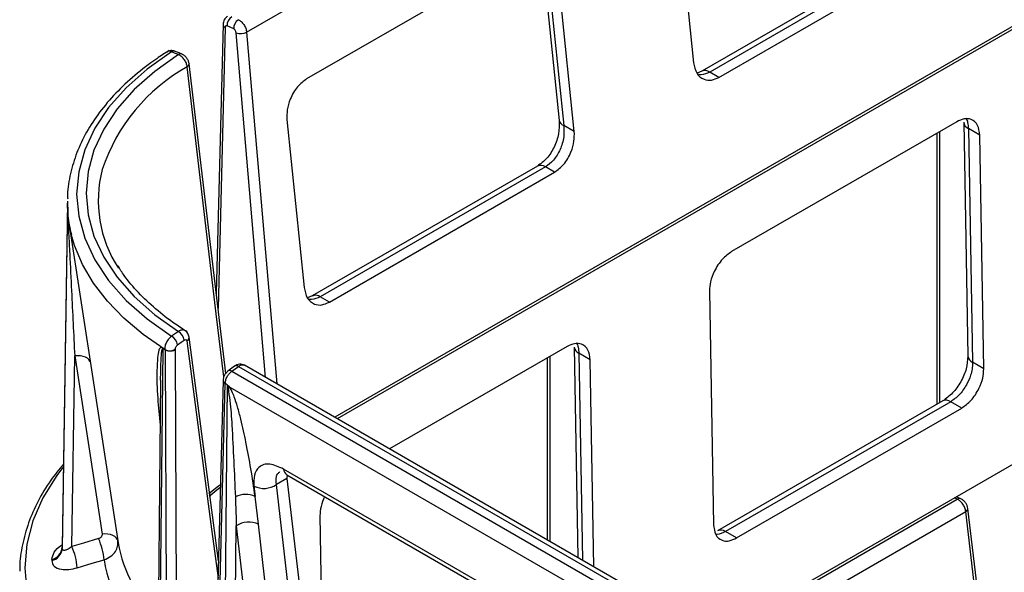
# Model space of a CAD drawing. Header units: millimetres. Extents: x 16 to 503, y 3 to 290.
# Tile 15 of 169: x 83.89 to 91.02, y 84.44 to 88.45. Entities that reach past the tile are written whole.
import ezdxf

# ---------------------------------------------------------------- set-up
doc = ezdxf.new("R2010")
doc.units = ezdxf.units.MM

msp = doc.modelspace()

# ---------------------------------------------------------------- linework, layer by layer
at = {"color": 7, "linetype": 'Continuous', "lineweight": 25}
for p, q in [((85.5338, 88.3579), (90.7446, 91.3661)), ((94.5394, 90.3946), (86.1721, 85.5643)), ((94.5575, 90.3842), (86.1902, 85.5538)), ((88.6488, 89.3536), (88.7729, 88.1356)), ((90.464, 89.0158), (88.8322, 88.0738)), ((90.5217, 89.01), (88.8899, 88.068)), ((87.6004, 88.9603), (85.9686, 88.0183)), ((87.674, 88.934), (87.7981, 87.7161)), ((88.9565, 88.0296), (90.5882, 88.9716)), ((87.7073, 88.8986), (87.8313, 87.6807)), ((87.908, 87.6364), (87.784, 88.8543)), ((85.3624, 88.4141), (85.3134, 86.4625)), ((85.3775, 88.3919), (85.3263, 86.3534)), ((85.4397, 88.3807), (85.3918, 88.4022)), ((85.6706, 85.8538), (85.4573, 88.3535)), ((85.5338, 88.3579), (85.7515, 85.8071)), ((85.0167, 88.2182), (85.0158, 88.2186)), ((85.0661, 88.1976), (85.0652, 88.198)), ((88.8323, 88.0738), (88.7983, 88.0593)), ((88.9565, 88.0296), (88.8899, 88.068)), ((85.8259, 87.7239), (85.9499, 86.506)), ((90.6795, 87.7075), (89.0478, 86.7655)), ((90.7307, 87.7036), (90.7602, 86.0079)), ((87.908, 87.6364), (87.8313, 87.6807)), ((90.5343, 87.6237), (90.5343, 85.6578)), ((90.5542, 87.6351), (90.5542, 85.6693)), ((90.846, 87.6114), (90.7644, 87.6585)), ((90.7644, 87.6585), (90.794, 85.9629)), ((90.8756, 85.9157), (90.846, 87.6114)), ((87.641, 87.3861), (86.0092, 86.4441)), ((87.6987, 87.3804), (86.0669, 86.4384)), ((86.1335, 86.3999), (87.7652, 87.342)), ((87.7652, 87.342), (87.6987, 87.3804)), ((84.2344, 87.1265), (84.1969, 84.6214)), ((84.2344, 87.1265), (84.2344, 87.1253)), ((84.2344, 87.1253), (84.2344, 87.1218)), ((84.2344, 87.1174), (84.1969, 84.6123)), ((84.2383, 87.0665), (84.2351, 87.0942)), ((84.236, 87.0914), (84.2367, 87.08)), ((84.2456, 86.9742), (84.6023, 84.6527)), ((88.8879, 86.4809), (88.9174, 84.7853)), ((86.0093, 86.4441), (85.9753, 86.4296)), ((86.1335, 86.3999), (86.0669, 86.4384)), ((85.0395, 86.1866), (84.9901, 86.152)), ((85.1168, 86.1447), (85.1166, 86.1464)), ((84.9021, 83.5517), (84.9285, 86.0584)), ((84.9266, 86.0644), (84.9116, 86.0747)), ((84.9285, 86.0584), (84.9266, 86.0644)), ((84.9266, 86.0644), (84.9343, 86.06)), ((84.9414, 86.0555), (84.9418, 86.0524)), ((84.9437, 86.0508), (84.9538, 83.5228)), ((85.0192, 86.0537), (85.0184, 86.06)), ((85.029, 83.5722), (85.0192, 86.0537)), ((87.8566, 86.0778), (86.5695, 85.3348)), ((87.9077, 86.0739), (87.9342, 84.547)), ((84.2669, 84.6267), (84.2876, 86.01)), ((87.7114, 85.994), (87.7114, 84.6757)), ((87.7312, 86.0055), (87.7312, 84.6642)), ((88.023, 85.9817), (87.9414, 86.0288)), ((87.9414, 86.0288), (87.9676, 84.5278)), ((88.0492, 84.4807), (88.023, 85.9817)), ((85.4463, 85.9355), (85.3985, 85.9)), ((85.4259, 85.8977), (85.4737, 85.9332)), ((85.4737, 85.9332), (90.6833, 82.9257)), ((90.7298, 82.9332), (85.5176, 85.9421)), ((90.8756, 85.9157), (90.794, 85.9629)), ((84.9102, 85.8344), (84.9104, 85.8519)), ((85.4259, 85.8977), (90.634, 82.8911)), ((84.9102, 85.8344), (84.8865, 83.5866)), ((85.3624, 85.8315), (85.2988, 83.3105)), ((85.3151, 83.3094), (85.3782, 85.8087)), ((85.3932, 85.8), (85.3667, 83.2796)), ((85.3932, 85.8), (85.3782, 85.8087)), ((85.4109, 85.7817), (87.9591, 84.3107)), ((90.5781, 85.6831), (88.9463, 84.7411)), ((90.6357, 85.6773), (89.004, 84.7353)), ((89.0839, 84.6892), (90.7157, 85.6312)), ((90.7157, 85.6312), (90.6357, 85.6773)), ((88.9229, 83.9763), (91.2246, 85.305)), ((87.4325, 84.2472), (85.8007, 85.1892)), ((85.824, 85.1477), (87.4558, 84.2056)), ((85.827, 85.1479), (85.8259, 85.1211)), ((85.5866, 85.0655), (85.5953, 84.9899)), ((85.8259, 85.1211), (85.7491, 85.0768)), ((85.8732, 84.0021), (85.7491, 85.0768)), ((85.8259, 85.1211), (85.9499, 84.0464)), ((85.6197, 84.7891), (85.5953, 84.9899)), ((90.7088, 84.9734), (90.6748, 84.9876)), ((88.9423, 83.9651), (90.6833, 84.9701)), ((90.6833, 84.9701), (90.6608, 84.9795)), ((86.0649, 84.8513), (86.083, 83.813)), ((89.0503, 83.9027), (90.7446, 84.8808)), ((90.9923, 82.7938), (90.7446, 84.8808)), ((91.0095, 82.8037), (90.7603, 84.9035)), ((85.4434, 83.3316), (85.4586, 84.777)), ((85.4586, 84.777), (85.5508, 83.9779)), ((85.712, 83.99), (85.6197, 84.7891)), ((89.0839, 84.6892), (89.004, 84.7353)), ((84.5993, 84.6463), (84.6001, 84.6678))]:
    msp.add_line(p, q, dxfattribs=at)
at = {"color": 7, "linetype": 'Continuous', "lineweight": 25, "flags": 128}
for points in [[(84.9901, 88.2151), (84.8136, 88.0898), (84.6609, 87.9546), (84.5335, 87.8108), (84.4329, 87.6602), (84.3603, 87.5042), (84.3164, 87.3448), (84.3017, 87.1835), (84.3164, 87.0223), (84.3603, 86.8628), (84.4329, 86.7069), (84.5335, 86.5562), (84.6609, 86.4125), (84.8136, 86.2772), (84.9901, 86.152)], [(85.0395, 88.1945), (84.8679, 88.0725), (84.7194, 87.9409), (84.5957, 87.801), (84.4979, 87.6543), (84.4274, 87.5026), (84.3847, 87.3474), (84.3704, 87.1905), (84.3847, 87.0336), (84.4274, 86.8785), (84.4979, 86.7267), (84.5957, 86.5801), (84.7194, 86.4402), (84.8679, 86.3085), (85.0395, 86.1866)], [(85.0395, 88.1945), (85.0119, 88.206), (84.9901, 88.2151)], [(85.0661, 88.1976), (85.0437, 88.2069), (85.0167, 88.2182)], [(85.1154, 88.1325), (85.1155, 88.1324), (85.1167, 88.1277)], [(85.3819, 85.8825), (85.2932, 86.6329), (85.1167, 88.1277)], [(85.368, 85.8566), (85.314, 86.3152), (85.2436, 86.9123), (85.1732, 87.5094), (85.1029, 88.1065)], [(84.262, 86.8922), (84.2493, 86.9519), (84.2456, 86.9742)], [(84.9414, 86.0555), (84.7841, 86.1654), (84.6447, 86.283), (84.5242, 86.4074), (84.4237, 86.5375), (84.344, 86.6724), (84.2857, 86.8109), (84.262, 86.8922)], [(85.0325, 86.0893), (85.0601, 86.1087), (85.0818, 86.1239)], [(85.3294, 84.5237), (85.2933, 84.7991), (85.1168, 86.1447)], [(85.1006, 86.1177), (85.2749, 84.7888), (85.3262, 84.3978)], [(84.4005, 85.9661), (84.3983, 85.9717), (84.3909, 85.9827), (84.3799, 85.9922), (84.3657, 86.0001), (84.3487, 86.006), (84.3295, 86.0096), (84.309, 86.011), (84.2876, 86.01)], [(84.2876, 86.01), (84.3987, 85.2862), (84.486, 84.7176)], [(84.201, 85.2007), (84.1575, 85.143), (84.057, 84.9809), (83.9845, 84.8139), (83.9408, 84.6436), (83.9262, 84.4716), (83.9408, 84.2997), (83.9845, 84.1293), (84.057, 83.9623), (84.1575, 83.8002), (84.285, 83.6446), (84.4383, 83.4969), (84.616, 83.3587), (84.8162, 83.2311)], [(85.3434, 85.0757), (85.3288, 85.0651), (85.2586, 85.0103)], [(85.3428, 85.0542), (85.3302, 85.045), (85.2611, 84.991)], [(84.5993, 84.6718), (84.5965, 84.6796), (84.589, 84.6905), (84.578, 84.7), (84.5637, 84.7078), (84.5468, 84.7136), (84.5277, 84.7173), (84.5072, 84.7186), (84.486, 84.7176)], [(84.4609, 84.6842), (84.3523, 84.652), (84.2669, 84.6267)], [(84.3063, 84.4732), (84.4149, 84.5054), (84.5002, 84.5308)]]:
    msp.add_lwpolyline(points, dxfattribs=at)
at = {"color": 7, "linetype": 'Continuous', "lineweight": 25}
for centre, radius, start, end in [((85.3881, 88.4153), 0.0256, 182.59831, 245.76399), ((85.466, 88.4068), 0.0743, 122.71031, 183.57723), ((85.5138, 88.3853), 0.0743, 122.71031, 183.57723), ((85.4905, 88.4426), 0.0951, 249.58092, 297.10825), ((85.0064, 88.192), 0.0282, 70.45448, 125.03441), ((85.0557, 88.1714), 0.0282, 70.4212, 125.04371), ((85.0924, 88.1285), 0.0244, 295.54305, 358.06879), ((85.7592, 86.9367), 1.3413, 119.29309, 161.5401), ((88.8563, 88.022), 0.057, 53.85602, 115.76797), ((87.8446, 87.7264), 0.0476, 192.52994, 253.7842), ((90.7866, 87.7102), 0.0563, 186.8422, 246.85765), ((85.3545, 87.1364), 0.8963, 165.45882, 213.24988), ((87.665, 87.3341), 0.0573, 53.94948, 114.74006), ((85.1444, 87.122), 0.9101, 179.71315, 180.28685), ((86.0333, 86.3924), 0.0569, 53.82625, 116.09856), ((84.9388, 86.0716), 0.0954, 10.69399, 57.39961), ((84.9881, 86.1062), 0.0954, 10.69351, 57.403), ((85.0853, 86.1453), 0.0315, 299.14186, 359.04052), ((84.976, 86.1224), 0.0753, 242.58611, 304.16619), ((87.9636, 86.0806), 0.0563, 186.8131, 246.86029), ((90.8161, 86.0146), 0.0563, 186.8131, 246.86029), ((85.4582, 85.9129), 0.0256, 52.63303, 117.61928), ((85.4103, 85.8774), 0.0256, 52.62097, 117.71169), ((85.3895, 85.8333), 0.0271, 183.85684, 245.42204), ((85.539, 85.5144), 0.2964, 115.60019, 118.2179), ((90.602, 85.6303), 0.0579, 54.31115, 114.37839), ((85.8527, 85.191), 0.052, 182.04746, 236.50626), ((85.6582, 85.2094), 0.1608, 243.53403, 304.43246), ((85.5263, 84.8408), 0.1643, 65.17916, 116.93775), ((90.6993, 84.947), 0.0281, 70.34694, 124.64133), ((90.7347, 84.9044), 0.0256, 292.69091, 358.0167), ((85.5496, 84.6439), 0.1613, 64.21471, 124.36878), ((88.9706, 84.6918), 0.0549, 52.53083, 117.39398), ((83.8419, 84.4359), 0.4659, 4.58773, 24.17413), ((84.0352, 84.4933), 0.4665, 4.61457, 24.15849), ((85.6028, 84.8357), 1.0171, 190.36235, 225.66615), ((84.0996, 84.6294), 0.0976, 282.63117, 355.32432), ((84.0992, 84.6204), 0.098, 282.8186, 355.29907), ((85.1194, 84.6169), 0.9226, 179.71714, 180.28286), ((85.0688, 84.5295), 0.9479, 179.71714, 180.28286), ((85.5769, 84.7134), 1.0921, 189.62677, 230.98527)]:
    msp.add_arc(centre, radius, start, end, dxfattribs=at)
for points, knots in [([(85.3942, 88.4698), (85.3897, 88.4667), (85.3807, 88.4605), (85.3708, 88.4466), (85.3641, 88.4308), (85.363, 88.4196), (85.3624, 88.4141)], [0, 0, 0, 0, 0.255852, 0.511236, 0.760981, 1, 1, 1, 1]), ([(85.3918, 88.4022), (85.3898, 88.4028), (85.3856, 88.4041), (85.3809, 88.4018), (85.3781, 88.3975), (85.3777, 88.3937), (85.3775, 88.3919)], [0, 0, 0, 0, 0.271921, 0.561998, 0.788073, 1, 1, 1, 1]), ([(85.4573, 88.3535), (85.4568, 88.3564), (85.4557, 88.3626), (85.4508, 88.3713), (85.4451, 88.3776), (85.4414, 88.3797), (85.4397, 88.3807)], [0, 0, 0, 0, 0.270259, 0.562443, 0.789753, 1, 1, 1, 1]), ([(84.9729, 88.2247), (84.9423, 88.2049), (84.8535, 88.1476), (84.7205, 88.0451), (84.5818, 87.9153), (84.4648, 87.7776), (84.3706, 87.6337), (84.2995, 87.4849), (84.255, 87.3329), (84.2345, 87.2204), (84.2364, 87.1591), (84.2367, 87.1492)], [0, 0, 0, 0, 0.06881, 0.199358, 0.329928, 0.460291, 0.590222, 0.719459, 0.847804, 0.975244, 1, 1, 1, 1]), ([(85.0099, 88.2203), (85.0068, 88.2213), (84.9984, 88.224), (84.9841, 88.2241), (84.9682, 88.221), (84.9591, 88.2157), (84.9546, 88.213)], [0, 0, 0, 0, 0.1617539, 0.4379154, 0.7192996, 1, 1, 1, 1]), ([(84.9901, 88.2151), (84.9828, 88.2172), (84.9699, 88.221), (84.9608, 88.2156), (84.9569, 88.2133)], [0, 0, 0, 0, 0.575112, 1, 1, 1, 1]), ([(85.1029, 88.1065), (85.1014, 88.1145), (85.0982, 88.1312), (85.0866, 88.1529), (85.0745, 88.1688), (85.0637, 88.1796), (85.0518, 88.1888), (85.0436, 88.1926), (85.0395, 88.1945)], [0, 0, 0, 0, 0.224528, 0.465574, 0.592913, 0.72443, 0.860127, 1, 1, 1, 1]), ([(85.1167, 88.1281), (85.1153, 88.1348), (85.1124, 88.1485), (85.1003, 88.1696), (85.0839, 88.1879), (85.0714, 88.1946), (85.0652, 88.198)], [0, 0, 0, 0, 0.243785, 0.491321, 0.742979, 1, 1, 1, 1]), ([(88.7729, 88.1356), (88.7786, 88.1089), (88.7906, 88.0534), (88.8415, 88.0117), (88.9005, 88.0043), (88.9383, 88.0214), (88.9565, 88.0296)], [0, 0, 0, 0, 0.2712114, 0.5636693, 0.79051, 1, 1, 1, 1]), ([(88.8899, 88.068), (88.8688, 88.0582), (88.8414, 88.0454), (88.8158, 88.0484), (88.81, 88.0491)], [0, 0, 0, 0, 0.770081, 1, 1, 1, 1]), ([(85.9686, 88.0183), (85.9459, 88.0014), (85.8984, 87.9662), (85.8492, 87.8804), (85.8243, 87.7947), (85.8253, 87.7469), (85.8259, 87.7239)], [0, 0, 0, 0, 0.26931, 0.56119, 0.788964, 1, 1, 1, 1]), ([(87.7981, 87.716), (87.7984, 87.6844), (87.7991, 87.6215), (87.7649, 87.5229), (87.7108, 87.437), (87.6643, 87.403), (87.6411, 87.3861)], [0, 0, 0, 0, 0.254013, 0.505198, 0.753515, 1, 1, 1, 1]), ([(90.846, 87.6114), (90.8427, 87.6367), (90.8357, 87.6893), (90.7905, 87.7277), (90.7349, 87.7332), (90.6975, 87.7158), (90.6795, 87.7075)], [0, 0, 0, 0, 0.270287, 0.562462, 0.789757, 1, 1, 1, 1]), ([(90.7449, 87.7338), (90.7451, 87.7335), (90.7524, 87.7262), (90.7599, 87.7005), (90.7628, 87.6731), (90.7644, 87.6585)], [0, 0, 0, 0, 0.017024, 0.474811, 1, 1, 1, 1]), ([(87.8313, 87.6807), (87.833, 87.6535), (87.8356, 87.6108), (87.822, 87.551), (87.8057, 87.5058), (87.7839, 87.465), (87.7497, 87.4174), (87.7188, 87.395), (87.6987, 87.3804)], [0, 0, 0, 0, 0.241377, 0.379055, 0.502795, 0.635735, 0.762467, 1, 1, 1, 1]), ([(87.7652, 87.342), (87.788, 87.3588), (87.8355, 87.394), (87.8847, 87.4799), (87.9096, 87.5655), (87.9085, 87.6134), (87.908, 87.6364)], [0, 0, 0, 0, 0.26931, 0.56119, 0.788964, 1, 1, 1, 1]), ([(84.2351, 87.1327), (84.2349, 87.1315), (84.2344, 87.1295), (84.2344, 87.1274), (84.2344, 87.1265)], [0, 0, 0, 0, 0.560047, 1, 1, 1, 1]), ([(84.2344, 87.1174), (84.2344, 87.1123), (84.2343, 87.1033), (84.2346, 87.0943), (84.2348, 87.0903)], [0, 0, 0, 0, 0.559998, 1, 1, 1, 1]), ([(84.2351, 87.0942), (84.2349, 87.0985), (84.2344, 87.1062), (84.2344, 87.114), (84.2344, 87.1174)], [0, 0, 0, 0, 0.560047, 1, 1, 1, 1]), ([(84.2348, 87.0903), (84.2356, 87.0729), (84.2372, 87.0365), (84.2403, 86.9737), (84.245, 86.8765), (84.2534, 86.7083), (84.2682, 86.4101), (84.28, 86.1664), (84.2876, 86.01)], [0, 0, 0, 0, 0.043638, 0.091056, 0.167391, 0.305578, 0.554225, 1, 1, 1, 1]), ([(84.2378, 87.089), (84.2377, 87.068), (84.2374, 87.0006), (84.253, 86.9339), (84.2638, 86.888)], [0, 0, 0, 0, 0.311548, 1, 1, 1, 1]), ([(84.2615, 86.8929), (84.2599, 86.9037), (84.2581, 86.916), (84.2563, 86.9292), (84.2561, 86.9308)], [0, 0, 0, 0, 0.876144, 1, 1, 1, 1]), ([(89.0478, 86.7655), (89.0247, 86.7488), (88.9767, 86.714), (88.9229, 86.6309), (88.8921, 86.5485), (88.8893, 86.5029), (88.8879, 86.4809)], [0, 0, 0, 0, 0.270236, 0.562396, 0.789716, 1, 1, 1, 1]), ([(85.1028, 86.1834), (85.0746, 86.2016), (84.9927, 86.2547), (84.8709, 86.349), (84.7467, 86.4676), (84.6559, 86.5728), (84.6156, 86.6394), (84.6013, 86.6632)], [0, 0, 0, 0, 0.1285782, 0.3736503, 0.6187411, 0.8640958, 1, 1, 1, 1]), ([(85.9499, 86.506), (85.9557, 86.4792), (85.9676, 86.4238), (86.0185, 86.382), (86.0775, 86.3746), (86.1153, 86.3917), (86.1335, 86.3999)], [0, 0, 0, 0, 0.2712114, 0.5636693, 0.79051, 1, 1, 1, 1]), ([(86.0669, 86.4384), (86.0458, 86.4285), (86.0184, 86.4157), (85.9928, 86.4187), (85.987, 86.4194)], [0, 0, 0, 0, 0.770081, 1, 1, 1, 1]), ([(85.0871, 86.1921), (85.086, 86.1932), (85.0827, 86.1965), (85.0743, 86.1977), (85.0637, 86.1975), (85.0518, 86.1939), (85.0436, 86.1891), (85.0395, 86.1866)], [0, 0, 0, 0, 0.1061788, 0.3191509, 0.539113, 0.7660633, 1, 1, 1, 1]), ([(85.1166, 86.1464), (85.1157, 86.151), (85.1139, 86.1604), (85.1075, 86.1733), (85.0989, 86.1847), (85.0914, 86.1902), (85.0877, 86.193)], [0, 0, 0, 0, 0.242589, 0.492652, 0.746405, 1, 1, 1, 1]), ([(84.9901, 86.152), (84.9829, 86.1461), (84.9684, 86.1345), (84.9515, 86.1085), (84.9409, 86.0803), (84.9412, 86.0638), (84.9414, 86.0555)], [0, 0, 0, 0, 0.25, 0.5, 0.75, 1, 1, 1, 1]), ([(85.0818, 86.1239), (85.0843, 86.1253), (85.0892, 86.128), (85.0953, 86.1271), (85.0992, 86.1235), (85.1002, 86.1197), (85.1006, 86.1177)], [0, 0, 0, 0, 0.280455, 0.559205, 0.778969, 1, 1, 1, 1]), ([(84.9116, 86.0747), (84.9064, 86.0673), (84.8931, 86.048), (84.8866, 85.9873), (84.881, 85.8742), (84.8862, 85.7107), (84.9001, 85.5737), (84.9067, 85.5079)], [0, 0, 0, 0, 0.066402, 0.171305, 0.342067, 0.683747, 1, 1, 1, 1]), ([(84.9104, 85.8519), (84.9105, 85.864), (84.9109, 85.8876), (84.9117, 85.9221), (84.913, 85.9639), (84.9152, 86.0064), (84.9183, 86.0402), (84.9216, 86.0555), (84.9233, 86.06), (84.9249, 86.0614), (84.9257, 86.0615), (84.9262, 86.0614), (84.9268, 86.061), (84.9274, 86.0603), (84.928, 86.0594), (84.9283, 86.0588), (84.9285, 86.0584)], [0, 0, 0, 0, 0.1631491, 0.3151658, 0.4655297, 0.7305244, 0.9007832, 0.9432447, 0.9708958, 0.9797174, 0.9831565, 0.9861836, 0.9890882, 0.9921943, 0.9957714, 1, 1, 1, 1]), ([(84.9343, 86.06), (84.93, 86.0627), (84.9224, 86.0676), (84.9149, 86.0726), (84.9116, 86.0747)], [0, 0, 0, 0, 0.56, 1, 1, 1, 1]), ([(84.9343, 86.06), (84.9357, 86.0586), (84.9382, 86.056), (84.9407, 86.0535), (84.9418, 86.0524)], [0, 0, 0, 0, 0.560512, 1, 1, 1, 1]), ([(84.9418, 86.0524), (84.9421, 86.052), (84.9428, 86.0514), (84.9434, 86.051), (84.9437, 86.0508)], [0, 0, 0, 0, 0.5602742, 1, 1, 1, 1]), ([(85.0192, 86.0537), (85.0159, 86.0519), (85.0094, 86.0484), (84.998, 86.045), (84.9867, 86.0432), (84.9727, 86.0428), (84.9573, 86.0447), (84.948, 86.0489), (84.9437, 86.0508)], [0, 0, 0, 0, 0.155335, 0.302058, 0.440167, 0.569661, 0.80186, 1, 1, 1, 1]), ([(85.0184, 86.06), (85.0183, 86.0629), (85.0183, 86.0685), (85.0219, 86.0774), (85.0269, 86.0847), (85.0306, 86.0878), (85.0325, 86.0893)], [0, 0, 0, 0, 0.280438, 0.5592, 0.778968, 1, 1, 1, 1]), ([(88.023, 85.9817), (88.0197, 86.007), (88.0127, 86.0597), (87.9675, 86.098), (87.9119, 86.1035), (87.8745, 86.0862), (87.8566, 86.0778)], [0, 0, 0, 0, 0.270287, 0.562462, 0.789757, 1, 1, 1, 1]), ([(87.9216, 86.1044), (87.9219, 86.1041), (87.9293, 86.0966), (87.9369, 86.0709), (87.9399, 86.0434), (87.9414, 86.0288)], [0, 0, 0, 0, 0.023525, 0.478284, 1, 1, 1, 1]), ([(90.7602, 86.0079), (90.7579, 85.9777), (90.7533, 85.9174), (90.7115, 85.8207), (90.651, 85.735), (90.6024, 85.7004), (90.5781, 85.6831)], [0, 0, 0, 0, 0.250395, 0.500481, 0.750313, 1, 1, 1, 1]), ([(85.5186, 85.9415), (85.5128, 85.9442), (85.5014, 85.9494), (85.4817, 85.9499), (85.4633, 85.9459), (85.4533, 85.9397), (85.4489, 85.9369)], [0, 0, 0, 0, 0.269313, 0.537138, 0.796018, 1, 1, 1, 1]), ([(85.4737, 85.9332), (85.4807, 85.9373), (85.4948, 85.9455), (85.5107, 85.9467), (85.5165, 85.9417), (85.5179, 85.9405)], [0, 0, 0, 0, 0.431904, 0.863808, 1, 1, 1, 1]), ([(90.794, 85.9629), (90.7934, 85.9468), (90.7924, 85.9167), (90.7785, 85.8608), (90.7557, 85.8075), (90.7253, 85.7602), (90.6881, 85.7143), (90.6565, 85.692), (90.6357, 85.6773)], [0, 0, 0, 0, 0.155128, 0.290349, 0.500237, 0.630595, 0.757525, 1, 1, 1, 1]), ([(90.7157, 85.6312), (90.7388, 85.6479), (90.7868, 85.6827), (90.8406, 85.7658), (90.8713, 85.8482), (90.8742, 85.8938), (90.8756, 85.9157)], [0, 0, 0, 0, 0.270236, 0.562396, 0.789716, 1, 1, 1, 1]), ([(85.3985, 85.9), (85.3938, 85.8959), (85.3844, 85.8878), (85.3727, 85.8699), (85.3645, 85.8502), (85.3631, 85.8377), (85.3624, 85.8315)], [0, 0, 0, 0, 0.247017, 0.49575, 0.746586, 1, 1, 1, 1]), ([(85.3782, 85.8087), (85.379, 85.8166), (85.3806, 85.8326), (85.3915, 85.8582), (85.4069, 85.8816), (85.4196, 85.8923), (85.4259, 85.8977)], [0, 0, 0, 0, 0.251635, 0.502179, 0.751634, 1, 1, 1, 1]), ([(85.4109, 85.7817), (85.4076, 85.7851), (85.4015, 85.7911), (85.3957, 85.7973), (85.3932, 85.8)], [0, 0, 0, 0, 0.560002, 1, 1, 1, 1]), ([(85.3932, 85.8), (85.3942, 85.7954), (85.396, 85.7872), (85.398, 85.7791), (85.3989, 85.7755)], [0, 0, 0, 0, 0.559999, 1, 1, 1, 1]), ([(85.3989, 85.7755), (85.4035, 85.7452), (85.4177, 85.6536), (85.4339, 85.391), (85.4442, 85.1602), (85.4519, 84.9873)], [0, 0, 0, 0, 0.1105975, 0.3337239, 1, 1, 1, 1]), ([(85.5953, 84.9899), (85.5854, 85.0565), (85.5663, 85.186), (85.532, 85.3728), (85.499, 85.5233), (85.4698, 85.6335), (85.4478, 85.7011), (85.4296, 85.7487), (85.4164, 85.7721), (85.4109, 85.7817)], [0, 0, 0, 0, 0.262114, 0.509277, 0.720358, 0.831548, 0.917043, 0.965962, 1, 1, 1, 1]), ([(84.2059, 85.2242), (84.1743, 85.1856), (84.103, 85.0987), (84.0189, 84.956), (83.9493, 84.7993), (83.9067, 84.6395), (83.8874, 84.5219), (83.8899, 84.4581), (83.8902, 84.4482)], [0, 0, 0, 0, 0.160637, 0.362503, 0.563618, 0.763817, 0.963123, 1, 1, 1, 1]), ([(85.8007, 85.1892), (85.7666, 85.2045), (85.6954, 85.2365), (85.6216, 85.2121), (85.5842, 85.1506), (85.5858, 85.0931), (85.5866, 85.0655)], [0, 0, 0, 0, 0.26931, 0.56119, 0.788964, 1, 1, 1, 1]), ([(85.7491, 85.0768), (85.7475, 85.0969), (85.745, 85.1286), (85.7581, 85.1569), (85.7698, 85.1658), (85.7753, 85.17)], [0, 0, 0, 0, 0.48007, 0.753914, 1, 1, 1, 1]), ([(85.4519, 84.9873), (85.4532, 84.948), (85.4557, 84.8777), (85.4577, 84.8078), (85.4586, 84.777)], [0, 0, 0, 0, 0.56, 1, 1, 1, 1]), ([(86.0983, 84.9893), (86.0883, 84.9653), (86.0684, 84.9178), (86.066, 84.8732), (86.0649, 84.8513)], [0, 0, 0, 0, 0.50629, 1, 1, 1, 1]), ([(90.7603, 84.9036), (90.7588, 84.9103), (90.7559, 84.9239), (90.7438, 84.9451), (90.7273, 84.9634), (90.715, 84.9701), (90.7087, 84.9735)], [0, 0, 0, 0, 0.2437913, 0.4916154, 0.7435817, 1, 1, 1, 1]), ([(88.9174, 84.7853), (88.9208, 84.76), (88.9277, 84.7073), (88.973, 84.669), (89.0285, 84.6635), (89.0659, 84.6809), (89.0839, 84.6892)], [0, 0, 0, 0, 0.270287, 0.562462, 0.789757, 1, 1, 1, 1]), ([(84.486, 84.7176), (84.486, 84.7136), (84.4862, 84.7057), (84.48, 84.6956), (84.4713, 84.6881), (84.4643, 84.6855), (84.4609, 84.6842)], [0, 0, 0, 0, 0.2795846, 0.5597991, 0.7795644, 1, 1, 1, 1]), ([(89.004, 84.7353), (88.9828, 84.7249), (88.9584, 84.7128), (88.9371, 84.7141), (88.9343, 84.7143)], [0, 0, 0, 0, 0.868211, 1, 1, 1, 1]), ([(84.121, 84.5342), (84.1251, 84.551), (84.1334, 84.5846), (84.1687, 84.6226), (84.1928, 84.6369), (84.1938, 84.6374)], [0, 0, 0, 0, 0.49004, 0.980517, 1, 1, 1, 1]), ([(84.2669, 84.6267), (84.2581, 84.6203), (84.2411, 84.6078), (84.2215, 84.5998), (84.2092, 84.5986), (84.2023, 84.6004), (84.1978, 84.6048), (84.1972, 84.6098), (84.1969, 84.6123)], [0, 0, 0, 0, 0.2804025, 0.5431948, 0.665993, 0.7818074, 0.892667, 1, 1, 1, 1]), ([(84.5002, 84.5308), (84.5176, 84.5384), (84.551, 84.5529), (84.5835, 84.5893), (84.5996, 84.6215), (84.5994, 84.6405), (84.5993, 84.6463)], [0, 0, 0, 0, 0.319211, 0.613637, 0.883223, 1, 1, 1, 1]), ([(84.121, 84.5248), (84.1249, 84.5099), (84.1326, 84.48), (84.1844, 84.4605), (84.2447, 84.4584), (84.2857, 84.4682), (84.3063, 84.4732)], [0, 0, 0, 0, 0.279135, 0.558518, 0.778884, 1, 1, 1, 1])]:
    msp.add_open_spline(points, degree=3, knots=knots, dxfattribs=at)
for points in [[(85.4737, 88.4479), (85.4808, 88.4438), (85.4951, 88.4356), (85.5143, 88.4125), (85.5289, 88.3851), (85.5322, 88.367), (85.5338, 88.3579)], [(90.7446, 84.8808), (90.7428, 84.8898), (90.7394, 84.9078), (90.7245, 84.9351), (90.705, 84.958), (90.6905, 84.9661), (90.6833, 84.9701)]]:
    msp.add_open_spline(points, degree=3, dxfattribs=at)

doc.saveas('drawing.dxf')
